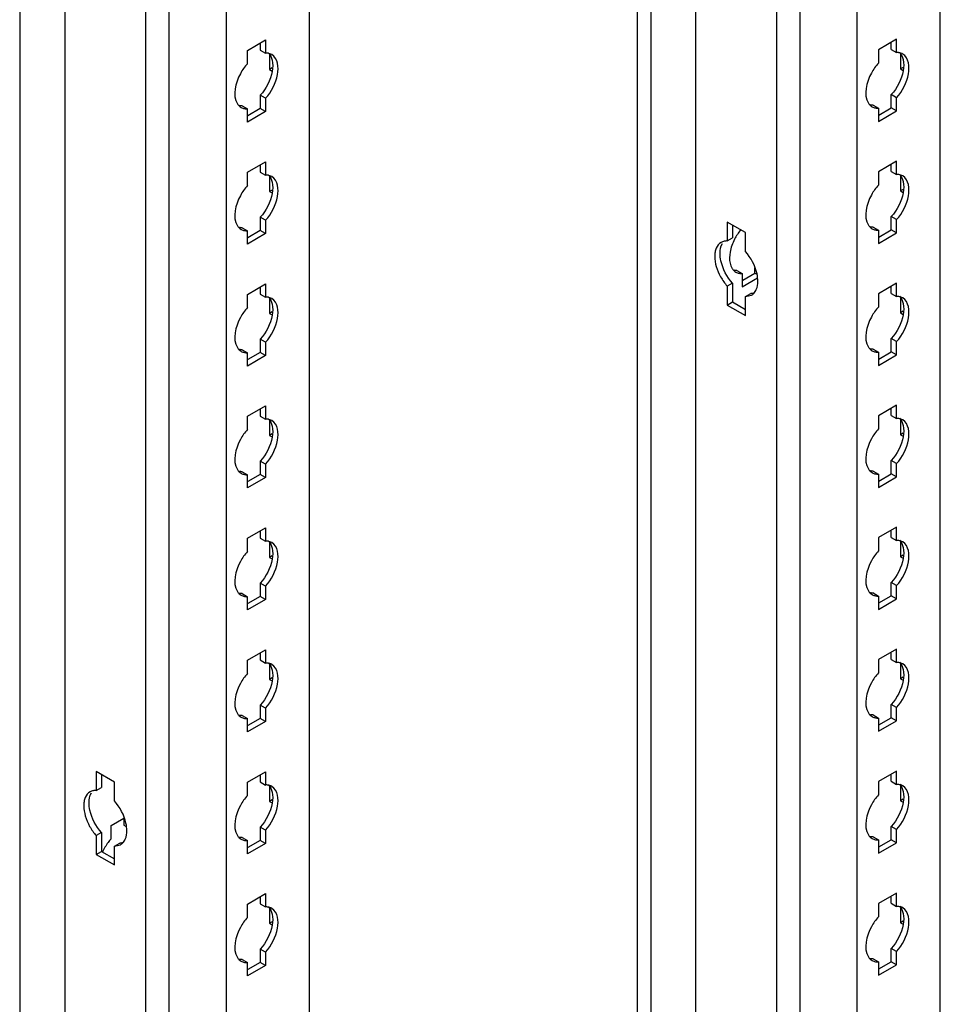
# Model space of a CAD drawing. Header units: millimetres. Extents: x 474 to 1324, y 193 to 2317.
# Tile 16 of 39: x 911 to 1065, y 912 to 1076. Entities that reach past the tile are written whole.
import ezdxf

# ---------------------------------------------------------------- set-up
doc = ezdxf.new("R2010")
doc.units = ezdxf.units.MM
doc.header["$LTSCALE"] = 163.201859
doc.layers.get('0').update_dxf_attribs({"linetype": 'CONTINUOUS'})

msp = doc.modelspace()

# ---------------------------------------------------------------- linework, layer by layer
at = {"color": 7}
for p, q in [((911.35, 1852.47), (911.35, 346.02)), ((918.9, 1848.01), (918.9, 347.89)), ((932.43, 333.47), (932.43, 1840.19)), ((936.27, 1839.81), (936.27, 332.55)), ((945.88, 1834.26), (945.88, 338.1)), ((959.78, 1826.24), (959.78, 347.76)), ((1014.63, 1793.89), (1014.63, 285.81)), ((1065.32, 286.62), (1065.32, 1793.07)), ((1016.88, 1792.59), (1016.88, 284.51)), ((1024.44, 284.51), (1024.44, 1788.91)), ((1051.42, 276.97), (1051.42, 1785.05)), ((1037.97, 272.33), (1037.97, 1780.41)), ((1041.81, 1779.5), (1041.81, 271.42)), ((949.42, 1071.2), (952.46, 1072.95)), ((952.46, 1072.95), (952.46, 1070.73)), ((1058, 1073.06), (1054.96, 1071.3)), ((1058, 1070.83), (1058, 1073.06)), ((949.42, 1068.97), (949.42, 1071.2)), ((951.58, 1072.44), (951.58, 1071.24)), ((951.58, 1071.24), (952.46, 1070.73)), ((1054.96, 1071.3), (1054.96, 1069.08)), ((1057.12, 1071.34), (1057.12, 1072.55)), ((1057.12, 1071.34), (1058, 1070.83)), ((953.14, 1070.49), (953.14, 1067.99)), ((1058.67, 1070.59), (1058.67, 1068.1)), ((953.57, 1068.25), (953.14, 1067.99)), ((953.14, 1067.99), (953.57, 1067.74)), ((1059.11, 1068.35), (1058.67, 1068.1)), ((1058.67, 1068.1), (1059.11, 1067.84)), ((952.46, 1063.18), (951.58, 1063.69)), ((951.58, 1063.69), (951.58, 1061.46)), ((952.46, 1063.18), (952.46, 1060.95)), ((1058, 1063.28), (1057.12, 1063.79)), ((1057.12, 1061.57), (1057.12, 1063.79)), ((1058, 1061.06), (1058, 1063.28)), ((948.54, 1061.93), (949.42, 1061.42)), ((949.42, 1059.2), (949.42, 1061.42)), ((951.58, 1061.46), (949.5, 1060.26)), ((952.46, 1060.95), (951.58, 1061.46)), ((1054.08, 1062.04), (1054.96, 1061.53)), ((1054.96, 1061.53), (1054.96, 1059.3)), ((1055.04, 1060.37), (1057.12, 1061.57)), ((1058, 1061.06), (1057.12, 1061.57)), ((952.46, 1060.95), (949.42, 1059.2)), ((1054.96, 1059.3), (1058, 1061.06)), ((949.42, 1050.79), (952.46, 1052.54)), ((951.58, 1052.03), (951.58, 1050.83)), ((952.46, 1052.54), (952.46, 1050.32)), ((1058, 1052.65), (1054.96, 1050.89)), ((1057.12, 1050.93), (1057.12, 1052.14)), ((1058, 1050.42), (1058, 1052.65)), ((949.42, 1048.56), (949.42, 1050.79)), ((951.58, 1050.83), (952.46, 1050.32)), ((953.14, 1050.08), (953.14, 1047.58)), ((1054.96, 1050.89), (1054.96, 1048.66)), ((1057.12, 1050.93), (1058, 1050.42)), ((1058.67, 1050.18), (1058.67, 1047.69)), ((953.57, 1047.83), (953.14, 1047.58)), ((953.14, 1047.58), (953.57, 1047.33)), ((1059.11, 1047.94), (1058.67, 1047.69)), ((1058.67, 1047.69), (1059.11, 1047.43)), ((952.46, 1042.76), (951.58, 1043.27)), ((951.58, 1043.27), (951.58, 1041.05)), ((1058, 1042.87), (1057.12, 1043.38)), ((1057.12, 1041.15), (1057.12, 1043.38)), ((948.54, 1041.52), (949.42, 1041.01)), ((952.46, 1042.76), (952.46, 1040.54)), ((1032.72, 1040.7), (1029.68, 1042.46)), ((1029.68, 1042.46), (1029.68, 1039.3)), ((1030.56, 1041.95), (1030.56, 1039.81)), ((1054.08, 1041.62), (1054.96, 1041.11)), ((1058, 1040.64), (1058, 1042.87)), ((949.42, 1038.78), (949.42, 1041.01)), ((952.46, 1040.54), (949.42, 1038.78)), ((951.58, 1041.05), (949.5, 1039.85)), ((952.46, 1040.54), (951.58, 1041.05)), ((1029.68, 1039.3), (1030.56, 1039.81)), ((1032.72, 1037.54), (1032.72, 1040.7)), ((1054.96, 1041.11), (1054.96, 1038.89)), ((1054.96, 1038.89), (1058, 1040.64)), ((1055.04, 1039.95), (1057.12, 1041.15)), ((1058, 1040.64), (1057.12, 1041.15)), ((1031.27, 1034.38), (1032.16, 1033.87)), ((1032.16, 1033.87), (1032.16, 1031.64)), ((1032.31, 1032.75), (1034.31, 1033.91)), ((1034.31, 1033.91), (1034.31, 1034.82)), ((1034.31, 1033.91), (1034.63, 1033.72)), ((949.42, 1030.37), (952.46, 1032.13)), ((951.58, 1031.62), (951.58, 1030.41)), ((952.46, 1032.13), (952.46, 1029.9)), ((1030.56, 1032.25), (1029.68, 1031.74)), ((1029.68, 1031.74), (1029.68, 1028.58)), ((1030.56, 1032.25), (1030.56, 1029.09)), ((1032.16, 1031.64), (1034.72, 1033.12)), ((1058, 1032.23), (1054.96, 1030.48)), ((1057.12, 1030.52), (1057.12, 1031.72)), ((1058, 1030.01), (1058, 1032.23)), ((949.42, 1028.15), (949.42, 1030.37)), ((951.58, 1030.41), (952.46, 1029.9)), ((1032.72, 1029.99), (1033.61, 1030.5)), ((1032.72, 1029.99), (1033.75, 1030.22)), ((1032.72, 1026.82), (1032.72, 1029.99)), ((1054.96, 1030.48), (1054.96, 1028.25)), ((1057.12, 1030.52), (1058, 1030.01)), ((953.14, 1029.66), (953.14, 1027.17)), ((1029.68, 1028.58), (1030.56, 1029.09)), ((1029.68, 1028.58), (1032.72, 1026.82)), ((1030.56, 1029.09), (1032.72, 1027.84)), ((1058.67, 1029.77), (1058.67, 1027.27)), ((953.57, 1027.42), (953.14, 1027.17)), ((953.14, 1027.17), (953.57, 1026.92)), ((1059.11, 1027.53), (1058.67, 1027.27)), ((1058.67, 1027.27), (1059.11, 1027.02)), ((952.46, 1022.35), (951.58, 1022.86)), ((951.58, 1022.86), (951.58, 1020.64)), ((952.46, 1022.35), (952.46, 1020.13)), ((1058, 1022.46), (1057.12, 1022.97)), ((1057.12, 1020.74), (1057.12, 1022.97)), ((1058, 1020.23), (1058, 1022.46)), ((948.54, 1021.11), (949.42, 1020.6)), ((949.42, 1018.37), (949.42, 1020.6)), ((952.46, 1020.13), (949.42, 1018.37)), ((951.58, 1020.64), (949.5, 1019.44)), ((952.46, 1020.13), (951.58, 1020.64)), ((1054.08, 1021.21), (1054.96, 1020.7)), ((1054.96, 1020.7), (1054.96, 1018.47)), ((1054.96, 1018.47), (1058, 1020.23)), ((1055.04, 1019.54), (1057.12, 1020.74)), ((1058, 1020.23), (1057.12, 1020.74)), ((1058, 1011.82), (1054.96, 1010.06)), ((1058, 1009.6), (1058, 1011.82)), ((949.42, 1009.96), (952.46, 1011.72)), ((951.58, 1011.21), (951.58, 1010)), ((952.46, 1011.72), (952.46, 1009.49)), ((1057.12, 1010.11), (1057.12, 1011.31)), ((949.42, 1007.74), (949.42, 1009.96)), ((951.58, 1010), (952.46, 1009.49)), ((953.14, 1009.25), (953.14, 1006.76)), ((1054.96, 1010.06), (1054.96, 1007.84)), ((1057.12, 1010.11), (1058, 1009.6)), ((1058.67, 1009.36), (1058.67, 1006.86)), ((953.57, 1007.01), (953.14, 1006.76)), ((1059.11, 1007.11), (1058.67, 1006.86)), ((1058.67, 1006.86), (1059.11, 1006.61)), ((953.14, 1006.76), (953.57, 1006.5)), ((952.46, 1001.94), (951.58, 1002.45)), ((951.58, 1002.45), (951.58, 1000.22)), ((952.46, 1001.94), (952.46, 999.71)), ((1058, 1002.04), (1057.12, 1002.55)), ((1057.12, 1000.33), (1057.12, 1002.55)), ((1058, 999.82), (1058, 1002.04)), ((948.54, 1000.69), (949.42, 1000.18)), ((951.58, 1000.22), (949.5, 999.03)), ((952.46, 999.71), (951.58, 1000.22)), ((1054.08, 1000.8), (1054.96, 1000.29)), ((1054.96, 1000.29), (1054.96, 998.06)), ((1055.04, 999.13), (1057.12, 1000.33)), ((1058, 999.82), (1057.12, 1000.33)), ((949.42, 997.96), (949.42, 1000.18)), ((952.46, 999.71), (949.42, 997.96)), ((1054.96, 998.06), (1058, 999.82)), ((949.42, 989.55), (952.46, 991.3)), ((951.58, 990.79), (951.58, 989.59)), ((952.46, 991.3), (952.46, 989.08)), ((1058, 991.41), (1054.96, 989.65)), ((1057.12, 989.69), (1057.12, 990.9)), ((1058, 989.18), (1058, 991.41)), ((949.42, 987.32), (949.42, 989.55)), ((951.58, 989.59), (952.46, 989.08)), ((953.14, 988.84), (953.14, 986.34)), ((1054.96, 989.65), (1054.96, 987.43)), ((1057.12, 989.69), (1058, 989.18)), ((1058.67, 988.94), (1058.67, 986.45)), ((953.57, 986.6), (953.14, 986.34)), ((953.14, 986.34), (953.57, 986.09)), ((1059.11, 986.7), (1058.67, 986.45)), ((1058.67, 986.45), (1059.11, 986.19)), ((1058, 981.63), (1057.12, 982.14)), ((1057.12, 979.92), (1057.12, 982.14)), ((952.46, 981.53), (951.58, 982.04)), ((951.58, 982.04), (951.58, 979.81)), ((952.46, 981.53), (952.46, 979.3)), ((1058, 979.41), (1058, 981.63)), ((948.54, 980.28), (949.42, 979.77)), ((949.42, 977.55), (949.42, 979.77)), ((952.46, 979.3), (949.42, 977.55)), ((951.58, 979.81), (949.5, 978.61)), ((952.46, 979.3), (951.58, 979.81)), ((1054.08, 980.39), (1054.96, 979.87)), ((1054.96, 979.87), (1054.96, 977.65)), ((1054.96, 977.65), (1058, 979.41)), ((1055.04, 978.72), (1057.12, 979.92)), ((1058, 979.41), (1057.12, 979.92)), ((949.42, 969.14), (952.46, 970.89)), ((952.46, 970.89), (952.46, 968.67)), ((1058, 971), (1054.96, 969.24)), ((1058, 968.77), (1058, 971)), ((949.42, 966.91), (949.42, 969.14)), ((951.58, 970.38), (951.58, 969.18)), ((951.58, 969.18), (952.46, 968.67)), ((1054.96, 969.24), (1054.96, 967.01)), ((1057.12, 969.28), (1057.12, 970.48)), ((1057.12, 969.28), (1058, 968.77)), ((953.14, 968.43), (953.14, 965.93)), ((1058.67, 968.53), (1058.67, 966.03)), ((953.57, 966.18), (953.14, 965.93)), ((953.14, 965.93), (953.57, 965.68)), ((1059.11, 966.29), (1058.67, 966.03)), ((1058.67, 966.03), (1059.11, 965.78)), ((952.46, 961.11), (951.58, 961.62)), ((951.58, 961.62), (951.58, 959.4)), ((952.46, 961.11), (952.46, 958.89)), ((1058, 961.22), (1057.12, 961.73)), ((1057.12, 959.5), (1057.12, 961.73)), ((1058, 958.99), (1058, 961.22)), ((948.54, 959.87), (949.42, 959.36)), ((949.42, 957.13), (949.42, 959.36)), ((951.58, 959.4), (949.5, 958.2)), ((952.46, 958.89), (951.58, 959.4)), ((1054.08, 959.97), (1054.96, 959.46)), ((1054.96, 959.46), (1054.96, 957.24)), ((1055.04, 958.3), (1057.12, 959.5)), ((1058, 958.99), (1057.12, 959.5)), ((952.46, 958.89), (949.42, 957.13)), ((1054.96, 957.24), (1058, 958.99)), ((927.18, 948.75), (924.15, 950.5)), ((924.15, 950.5), (924.15, 947.33)), ((925.03, 949.99), (925.03, 947.85)), ((949.42, 948.72), (952.46, 950.48)), ((951.58, 949.97), (951.58, 948.76)), ((952.46, 950.48), (952.46, 948.25)), ((1058, 950.58), (1054.96, 948.83)), ((1057.12, 948.87), (1057.12, 950.07)), ((1058, 948.36), (1058, 950.58)), ((924.15, 947.33), (925.03, 947.85)), ((927.18, 945.58), (927.18, 948.75)), ((949.42, 946.5), (949.42, 948.72)), ((951.58, 948.76), (952.46, 948.25)), ((953.14, 948.01), (953.14, 945.52)), ((1054.96, 948.83), (1054.96, 946.6)), ((1057.12, 948.87), (1058, 948.36)), ((1058.67, 948.12), (1058.67, 945.62)), ((1059.11, 945.88), (1058.67, 945.62)), ((953.57, 945.77), (953.14, 945.52)), ((953.14, 945.52), (953.57, 945.27)), ((1058.67, 945.62), (1059.11, 945.37)), ((926.62, 941.48), (928.78, 942.72)), ((928.78, 942.86), (928.78, 941.52)), ((926.62, 939.25), (926.62, 941.48)), ((928.78, 941.52), (929.17, 941.29)), ((952.46, 940.7), (951.58, 941.21)), ((951.58, 941.21), (951.58, 938.99)), ((1058, 940.81), (1057.12, 941.32)), ((1057.12, 939.09), (1057.12, 941.32)), ((925.03, 940.29), (924.15, 939.78)), ((924.15, 939.78), (924.15, 936.62)), ((925.03, 940.29), (925.03, 937.13)), ((948.54, 939.46), (949.42, 938.95)), ((952.46, 940.7), (952.46, 938.48)), ((1054.08, 939.56), (1054.96, 939.05)), ((1058, 938.58), (1058, 940.81)), ((927.18, 938.03), (928.07, 938.54)), ((927.18, 938.03), (928.21, 938.26)), ((927.18, 934.87), (927.18, 938.03)), ((949.42, 936.72), (949.42, 938.95)), ((952.46, 938.48), (949.42, 936.72)), ((951.58, 938.99), (949.5, 937.79)), ((952.46, 938.48), (951.58, 938.99)), ((1054.96, 939.05), (1054.96, 936.82)), ((1054.96, 936.82), (1058, 938.58)), ((1055.04, 937.89), (1057.12, 939.09)), ((1058, 938.58), (1057.12, 939.09)), ((924.15, 936.62), (925.03, 937.13)), ((924.15, 936.62), (927.18, 934.87)), ((925.03, 937.13), (927.18, 935.89)), ((949.42, 928.31), (952.46, 930.07)), ((951.58, 929.56), (951.58, 928.35)), ((952.46, 930.07), (952.46, 927.84)), ((1058, 930.17), (1054.96, 928.41)), ((1057.12, 928.46), (1057.12, 929.66)), ((1058, 927.94), (1058, 930.17)), ((949.42, 926.09), (949.42, 928.31)), ((951.58, 928.35), (952.46, 927.84)), ((1054.96, 928.41), (1054.96, 926.19)), ((1057.12, 928.46), (1058, 927.94)), ((953.14, 927.6), (953.14, 925.11)), ((1058.67, 927.71), (1058.67, 925.21)), ((953.57, 925.36), (953.14, 925.11)), ((953.14, 925.11), (953.57, 924.85)), ((1059.11, 925.46), (1058.67, 925.21)), ((1058.67, 925.21), (1059.11, 924.96)), ((952.46, 920.29), (951.58, 920.8)), ((951.58, 920.8), (951.58, 918.57)), ((952.46, 920.29), (952.46, 918.06)), ((1058, 920.39), (1057.12, 920.9)), ((1057.12, 918.68), (1057.12, 920.9)), ((1058, 918.17), (1058, 920.39)), ((948.54, 919.04), (949.42, 918.53)), ((949.42, 916.31), (949.42, 918.53)), ((952.46, 918.06), (949.42, 916.31)), ((951.58, 918.57), (949.5, 917.37)), ((952.46, 918.06), (951.58, 918.57)), ((1054.08, 919.15), (1054.96, 918.64)), ((1054.96, 918.64), (1054.96, 916.41)), ((1054.96, 916.41), (1058, 918.17)), ((1055.04, 917.48), (1057.12, 918.68)), ((1058, 918.17), (1057.12, 918.68))]:
    msp.add_line(p, q, dxfattribs=at)
for centre, radius, start, end in [((949.25, 1063.14), 1.71, 226.6668, 240.1461), ((1054.78, 1063.25), 1.71, 226.6668, 240.1461), ((949.25, 1042.73), 1.71, 226.6668, 240.1461), ((1054.78, 1042.84), 1.71, 226.6668, 240.1461), ((1038.38, 1035.76), 8.39, 152.8011, 160.6904), ((1031.98, 1035.59), 1.71, 226.6668, 240.1461), ((949.25, 1022.32), 1.71, 226.6668, 240.1461), ((1054.78, 1022.42), 1.71, 226.6668, 240.1461), ((949.25, 1001.91), 1.71, 226.6668, 240.1461), ((1054.78, 1002.01), 1.71, 226.6668, 240.1461), ((949.25, 981.49), 1.71, 226.6668, 240.1461), ((1054.78, 981.6), 1.71, 226.6668, 240.1461), ((949.25, 961.08), 1.71, 226.6668, 240.1461), ((1054.78, 961.19), 1.71, 226.6668, 240.1461), ((949.25, 940.67), 1.71, 226.6668, 240.1461), ((1054.78, 940.77), 1.71, 226.6668, 240.1461), ((933.2, 933.43), 8.78, 143.6672, 156.1435), ((932.68, 933.83), 8.13, 138.1553, 143.7514), ((949.25, 920.26), 1.71, 226.6668, 240.1461), ((1054.78, 920.36), 1.71, 226.6668, 240.1461)]:
    msp.add_arc(centre, radius, start, end, dxfattribs=at)
for points, knots in [([(952.88, 1070.71), (952.81, 1070.72), (952.67, 1070.73), (952.53, 1070.73), (952.46, 1070.73)], [0, 0, 0, 0, 0.493256, 1, 1, 1, 1]), ([(1058.41, 1070.81), (1058.35, 1070.82), (1058.21, 1070.83), (1058.07, 1070.84), (1058, 1070.83)], [0, 0, 0, 0, 0.493256, 1, 1, 1, 1]), ([(949.42, 1068.97), (948.97, 1068.47), (947.65, 1066.58), (946.87, 1063.69), (947.77, 1062.27)], [0, 0, 0, 0, 0.288497, 1, 1, 1, 1]), ([(1054.96, 1069.08), (1054.5, 1068.57), (1053.19, 1066.69), (1052.4, 1063.8), (1053.3, 1062.38)], [0, 0, 0, 0, 0.288497, 1, 1, 1, 1]), ([(947.77, 1062.27), (947.81, 1062.2), (947.9, 1062.07), (948.01, 1061.95), (948.07, 1061.9)], [0, 0, 0, 0, 0.507362, 1, 1, 1, 1]), ([(948.54, 1061.93), (948.47, 1061.93), (948.33, 1061.93), (948.2, 1061.94), (948.13, 1061.95)], [0, 0, 0, 0, 0.506746, 1, 1, 1, 1]), ([(948.93, 1061.46), (949.01, 1061.44), (949.18, 1061.42), (949.34, 1061.42), (949.42, 1061.42)], [0, 0, 0, 0, 0.492174, 1, 1, 1, 1]), ([(1053.3, 1062.38), (1053.35, 1062.31), (1053.44, 1062.18), (1053.55, 1062.06), (1053.61, 1062)], [0, 0, 0, 0, 0.507362, 1, 1, 1, 1]), ([(1054.08, 1062.04), (1054.01, 1062.03), (1053.87, 1062.03), (1053.73, 1062.05), (1053.66, 1062.06)], [0, 0, 0, 0, 0.506746, 1, 1, 1, 1]), ([(1054.47, 1061.56), (1054.55, 1061.55), (1054.71, 1061.52), (1054.88, 1061.52), (1054.96, 1061.53)], [0, 0, 0, 0, 0.492174, 1, 1, 1, 1]), ([(952.88, 1050.29), (952.81, 1050.3), (952.67, 1050.32), (952.53, 1050.32), (952.46, 1050.32)], [0, 0, 0, 0, 0.493256, 1, 1, 1, 1]), ([(1058.41, 1050.4), (1058.35, 1050.41), (1058.21, 1050.42), (1058.07, 1050.42), (1058, 1050.42)], [0, 0, 0, 0, 0.493256, 1, 1, 1, 1]), ([(949.42, 1048.56), (948.97, 1048.05), (947.65, 1046.17), (946.87, 1043.28), (947.77, 1041.86)], [0, 0, 0, 0, 0.288497, 1, 1, 1, 1]), ([(1054.96, 1048.66), (1054.5, 1048.16), (1053.19, 1046.27), (1052.4, 1043.39), (1053.3, 1041.96)], [0, 0, 0, 0, 0.288497, 1, 1, 1, 1]), ([(947.77, 1041.86), (947.81, 1041.79), (947.9, 1041.66), (948.01, 1041.54), (948.07, 1041.49)], [0, 0, 0, 0, 0.507362, 1, 1, 1, 1]), ([(948.54, 1041.52), (948.47, 1041.52), (948.33, 1041.52), (948.2, 1041.53), (948.13, 1041.54)], [0, 0, 0, 0, 0.506746, 1, 1, 1, 1]), ([(1053.3, 1041.96), (1053.35, 1041.9), (1053.44, 1041.76), (1053.55, 1041.64), (1053.61, 1041.59)], [0, 0, 0, 0, 0.507362, 1, 1, 1, 1]), ([(1054.08, 1041.62), (1054.01, 1041.62), (1053.87, 1041.62), (1053.73, 1041.64), (1053.66, 1041.65)], [0, 0, 0, 0, 0.506746, 1, 1, 1, 1]), ([(948.93, 1041.05), (949.01, 1041.03), (949.18, 1041.01), (949.34, 1041.01), (949.42, 1041.01)], [0, 0, 0, 0, 0.492174, 1, 1, 1, 1]), ([(1054.47, 1041.15), (1054.55, 1041.13), (1054.71, 1041.11), (1054.88, 1041.11), (1054.96, 1041.11)], [0, 0, 0, 0, 0.492174, 1, 1, 1, 1]), ([(1029.68, 1039.3), (1029.6, 1039.3), (1029.43, 1039.3), (1029.26, 1039.27), (1029.18, 1039.26)], [0, 0, 0, 0, 0.508153, 1, 1, 1, 1]), ([(1030.56, 1032.25), (1029.63, 1033.3), (1028.71, 1035), (1028.48, 1036.81), (1028.48, 1037.23)], [0, 0, 0, 0, 0.76984, 1, 1, 1, 1]), ([(1034.81, 1032.56), (1034.81, 1032.98), (1034.57, 1034.79), (1033.66, 1036.5), (1032.72, 1037.54)], [0, 0, 0, 0, 0.230159, 1, 1, 1, 1]), ([(1030.5, 1034.72), (1030.54, 1034.65), (1030.64, 1034.52), (1030.75, 1034.4), (1030.8, 1034.34)], [0, 0, 0, 0, 0.507362, 1, 1, 1, 1]), ([(1031.27, 1034.38), (1031.2, 1034.37), (1031.06, 1034.37), (1030.93, 1034.39), (1030.86, 1034.4)], [0, 0, 0, 0, 0.506746, 1, 1, 1, 1]), ([(1031.67, 1033.9), (1031.74, 1033.89), (1031.91, 1033.86), (1032.07, 1033.86), (1032.16, 1033.87)], [0, 0, 0, 0, 0.492174, 1, 1, 1, 1]), ([(952.88, 1029.88), (952.81, 1029.89), (952.67, 1029.91), (952.53, 1029.91), (952.46, 1029.9)], [0, 0, 0, 0, 0.493256, 1, 1, 1, 1]), ([(1034.11, 1030.54), (1034.03, 1030.52), (1033.86, 1030.5), (1033.69, 1030.49), (1033.61, 1030.5)], [0, 0, 0, 0, 0.491847, 1, 1, 1, 1]), ([(1033.75, 1030.22), (1033.82, 1030.27), (1033.96, 1030.36), (1034.08, 1030.47), (1034.13, 1030.52)], [0, 0, 0, 0, 0.496942, 1, 1, 1, 1]), ([(1058.41, 1029.98), (1058.35, 1030), (1058.21, 1030.01), (1058.07, 1030.01), (1058, 1030.01)], [0, 0, 0, 0, 0.493256, 1, 1, 1, 1]), ([(1054.96, 1028.25), (1054.5, 1027.74), (1053.19, 1025.86), (1052.4, 1022.97), (1053.3, 1021.55)], [0, 0, 0, 0, 0.288497, 1, 1, 1, 1]), ([(949.42, 1028.15), (948.97, 1027.64), (947.65, 1025.76), (946.87, 1022.87), (947.77, 1021.45)], [0, 0, 0, 0, 0.288497, 1, 1, 1, 1]), ([(947.77, 1021.45), (947.81, 1021.38), (947.9, 1021.25), (948.01, 1021.13), (948.07, 1021.07)], [0, 0, 0, 0, 0.507362, 1, 1, 1, 1]), ([(948.54, 1021.11), (948.47, 1021.1), (948.33, 1021.1), (948.2, 1021.12), (948.13, 1021.13)], [0, 0, 0, 0, 0.506746, 1, 1, 1, 1]), ([(948.93, 1020.63), (949.01, 1020.62), (949.18, 1020.6), (949.34, 1020.59), (949.42, 1020.6)], [0, 0, 0, 0, 0.492174, 1, 1, 1, 1]), ([(1053.3, 1021.55), (1053.35, 1021.48), (1053.44, 1021.35), (1053.55, 1021.23), (1053.61, 1021.18)], [0, 0, 0, 0, 0.507362, 1, 1, 1, 1]), ([(1054.08, 1021.21), (1054.01, 1021.21), (1053.87, 1021.21), (1053.73, 1021.22), (1053.66, 1021.23)], [0, 0, 0, 0, 0.506746, 1, 1, 1, 1]), ([(1054.47, 1020.74), (1054.55, 1020.72), (1054.71, 1020.7), (1054.88, 1020.7), (1054.96, 1020.7)], [0, 0, 0, 0, 0.492174, 1, 1, 1, 1]), ([(952.88, 1009.47), (952.81, 1009.48), (952.67, 1009.49), (952.53, 1009.49), (952.46, 1009.49)], [0, 0, 0, 0, 0.493256, 1, 1, 1, 1]), ([(1058.41, 1009.57), (1058.35, 1009.58), (1058.21, 1009.6), (1058.07, 1009.6), (1058, 1009.6)], [0, 0, 0, 0, 0.493256, 1, 1, 1, 1]), ([(949.42, 1007.74), (948.97, 1007.23), (947.65, 1005.34), (946.87, 1002.46), (947.77, 1001.04)], [0, 0, 0, 0, 0.288497, 1, 1, 1, 1]), ([(1054.96, 1007.84), (1054.5, 1007.33), (1053.19, 1005.45), (1052.4, 1002.56), (1053.3, 1001.14)], [0, 0, 0, 0, 0.288497, 1, 1, 1, 1]), ([(947.77, 1001.04), (947.81, 1000.97), (947.9, 1000.83), (948.01, 1000.72), (948.07, 1000.66)], [0, 0, 0, 0, 0.507362, 1, 1, 1, 1]), ([(948.54, 1000.69), (948.47, 1000.69), (948.33, 1000.69), (948.2, 1000.71), (948.13, 1000.72)], [0, 0, 0, 0, 0.506746, 1, 1, 1, 1]), ([(1053.3, 1001.14), (1053.35, 1001.07), (1053.44, 1000.94), (1053.55, 1000.82), (1053.61, 1000.76)], [0, 0, 0, 0, 0.507362, 1, 1, 1, 1]), ([(1054.08, 1000.8), (1054.01, 1000.79), (1053.87, 1000.8), (1053.73, 1000.81), (1053.66, 1000.82)], [0, 0, 0, 0, 0.506746, 1, 1, 1, 1]), ([(1054.47, 1000.32), (1054.55, 1000.31), (1054.71, 1000.29), (1054.88, 1000.28), (1054.96, 1000.29)], [0, 0, 0, 0, 0.492174, 1, 1, 1, 1]), ([(948.93, 1000.22), (949.01, 1000.2), (949.18, 1000.18), (949.34, 1000.18), (949.42, 1000.18)], [0, 0, 0, 0, 0.492174, 1, 1, 1, 1]), ([(952.88, 989.06), (952.81, 989.07), (952.67, 989.08), (952.53, 989.08), (952.46, 989.08)], [0, 0, 0, 0, 0.493256, 1, 1, 1, 1]), ([(1058.41, 989.16), (1058.35, 989.17), (1058.21, 989.18), (1058.07, 989.19), (1058, 989.18)], [0, 0, 0, 0, 0.493256, 1, 1, 1, 1]), ([(949.42, 987.32), (948.97, 986.82), (947.65, 984.93), (946.87, 982.04), (947.77, 980.62)], [0, 0, 0, 0, 0.288497, 1, 1, 1, 1]), ([(1054.96, 987.43), (1054.5, 986.92), (1053.19, 985.03), (1052.4, 982.15), (1053.3, 980.73)], [0, 0, 0, 0, 0.288497, 1, 1, 1, 1]), ([(947.77, 980.62), (947.81, 980.55), (947.9, 980.42), (948.01, 980.3), (948.07, 980.25)], [0, 0, 0, 0, 0.507362, 1, 1, 1, 1]), ([(1053.3, 980.73), (1053.35, 980.66), (1053.44, 980.53), (1053.55, 980.41), (1053.61, 980.35)], [0, 0, 0, 0, 0.507362, 1, 1, 1, 1]), ([(948.54, 980.28), (948.47, 980.28), (948.33, 980.28), (948.2, 980.29), (948.13, 980.3)], [0, 0, 0, 0, 0.506746, 1, 1, 1, 1]), ([(948.93, 979.81), (949.01, 979.79), (949.18, 979.77), (949.34, 979.77), (949.42, 979.77)], [0, 0, 0, 0, 0.492174, 1, 1, 1, 1]), ([(1054.08, 980.39), (1054.01, 980.38), (1053.87, 980.38), (1053.73, 980.4), (1053.66, 980.41)], [0, 0, 0, 0, 0.506746, 1, 1, 1, 1]), ([(1054.47, 979.91), (1054.55, 979.9), (1054.71, 979.87), (1054.88, 979.87), (1054.96, 979.87)], [0, 0, 0, 0, 0.492174, 1, 1, 1, 1]), ([(952.88, 968.64), (952.81, 968.65), (952.67, 968.67), (952.53, 968.67), (952.46, 968.67)], [0, 0, 0, 0, 0.493256, 1, 1, 1, 1]), ([(1058.41, 968.75), (1058.35, 968.76), (1058.21, 968.77), (1058.07, 968.77), (1058, 968.77)], [0, 0, 0, 0, 0.493256, 1, 1, 1, 1]), ([(949.42, 966.91), (948.97, 966.4), (947.65, 964.52), (946.87, 961.63), (947.77, 960.21)], [0, 0, 0, 0, 0.288497, 1, 1, 1, 1]), ([(1054.96, 967.01), (1054.5, 966.51), (1053.19, 964.62), (1052.4, 961.74), (1053.3, 960.31)], [0, 0, 0, 0, 0.288497, 1, 1, 1, 1]), ([(947.77, 960.21), (947.81, 960.14), (947.9, 960.01), (948.01, 959.89), (948.07, 959.84)], [0, 0, 0, 0, 0.507362, 1, 1, 1, 1]), ([(948.54, 959.87), (948.47, 959.87), (948.33, 959.87), (948.2, 959.88), (948.13, 959.89)], [0, 0, 0, 0, 0.506746, 1, 1, 1, 1]), ([(948.93, 959.4), (949.01, 959.38), (949.18, 959.36), (949.34, 959.36), (949.42, 959.36)], [0, 0, 0, 0, 0.492174, 1, 1, 1, 1]), ([(1053.3, 960.31), (1053.35, 960.25), (1053.44, 960.11), (1053.55, 959.99), (1053.61, 959.94)], [0, 0, 0, 0, 0.507362, 1, 1, 1, 1]), ([(1054.08, 959.97), (1054.01, 959.97), (1053.87, 959.97), (1053.73, 959.99), (1053.66, 960)], [0, 0, 0, 0, 0.506746, 1, 1, 1, 1]), ([(1054.47, 959.5), (1054.55, 959.48), (1054.71, 959.46), (1054.88, 959.46), (1054.96, 959.46)], [0, 0, 0, 0, 0.492174, 1, 1, 1, 1]), ([(952.88, 948.23), (952.81, 948.24), (952.67, 948.26), (952.53, 948.26), (952.46, 948.25)], [0, 0, 0, 0, 0.493256, 1, 1, 1, 1]), ([(1058.41, 948.33), (1058.35, 948.34), (1058.21, 948.36), (1058.07, 948.36), (1058, 948.36)], [0, 0, 0, 0, 0.493256, 1, 1, 1, 1]), ([(924.15, 947.33), (924.06, 947.34), (923.89, 947.34), (923.72, 947.31), (923.64, 947.3)], [0, 0, 0, 0, 0.508233, 1, 1, 1, 1]), ([(949.42, 946.5), (948.97, 945.99), (947.65, 944.11), (946.87, 941.22), (947.77, 939.8)], [0, 0, 0, 0, 0.288497, 1, 1, 1, 1]), ([(1054.96, 946.6), (1054.5, 946.09), (1053.19, 944.21), (1052.4, 941.32), (1053.3, 939.9)], [0, 0, 0, 0, 0.288497, 1, 1, 1, 1]), ([(925.03, 940.29), (924.09, 941.33), (923.18, 943.04), (922.94, 944.85), (922.94, 945.27)], [0, 0, 0, 0, 0.769827, 1, 1, 1, 1]), ([(929.27, 940.6), (929.27, 941.02), (929.03, 942.84), (928.12, 944.54), (927.18, 945.58)], [0, 0, 0, 0, 0.230172, 1, 1, 1, 1]), ([(947.77, 939.8), (947.81, 939.73), (947.9, 939.6), (948.01, 939.48), (948.07, 939.42)], [0, 0, 0, 0, 0.507362, 1, 1, 1, 1]), ([(948.54, 939.46), (948.47, 939.45), (948.33, 939.45), (948.2, 939.47), (948.13, 939.48)], [0, 0, 0, 0, 0.506746, 1, 1, 1, 1]), ([(1053.3, 939.9), (1053.35, 939.83), (1053.44, 939.7), (1053.55, 939.58), (1053.61, 939.53)], [0, 0, 0, 0, 0.507362, 1, 1, 1, 1]), ([(1054.08, 939.56), (1054.01, 939.56), (1053.87, 939.56), (1053.73, 939.57), (1053.66, 939.58)], [0, 0, 0, 0, 0.506746, 1, 1, 1, 1]), ([(928.57, 938.58), (928.49, 938.56), (928.32, 938.54), (928.15, 938.53), (928.07, 938.54)], [0, 0, 0, 0, 0.491766, 1, 1, 1, 1]), ([(928.21, 938.26), (928.28, 938.31), (928.42, 938.4), (928.54, 938.51), (928.6, 938.57)], [0, 0, 0, 0, 0.496927, 1, 1, 1, 1]), ([(948.93, 938.98), (949.01, 938.97), (949.18, 938.95), (949.34, 938.94), (949.42, 938.95)], [0, 0, 0, 0, 0.492174, 1, 1, 1, 1]), ([(1054.47, 939.09), (1054.55, 939.07), (1054.71, 939.05), (1054.88, 939.05), (1054.96, 939.05)], [0, 0, 0, 0, 0.492174, 1, 1, 1, 1]), ([(952.88, 927.82), (952.81, 927.83), (952.67, 927.84), (952.53, 927.84), (952.46, 927.84)], [0, 0, 0, 0, 0.493256, 1, 1, 1, 1]), ([(1058.41, 927.92), (1058.35, 927.93), (1058.21, 927.95), (1058.07, 927.95), (1058, 927.94)], [0, 0, 0, 0, 0.493256, 1, 1, 1, 1]), ([(949.42, 926.09), (948.97, 925.58), (947.65, 923.69), (946.87, 920.81), (947.77, 919.39)], [0, 0, 0, 0, 0.288497, 1, 1, 1, 1]), ([(1054.96, 926.19), (1054.5, 925.68), (1053.19, 923.8), (1052.4, 920.91), (1053.3, 919.49)], [0, 0, 0, 0, 0.288497, 1, 1, 1, 1]), ([(1053.3, 919.49), (1053.35, 919.42), (1053.44, 919.29), (1053.55, 919.17), (1053.61, 919.11)], [0, 0, 0, 0, 0.507362, 1, 1, 1, 1]), ([(947.77, 919.39), (947.81, 919.32), (947.9, 919.18), (948.01, 919.07), (948.07, 919.01)], [0, 0, 0, 0, 0.507362, 1, 1, 1, 1]), ([(948.54, 919.04), (948.47, 919.04), (948.33, 919.04), (948.2, 919.06), (948.13, 919.07)], [0, 0, 0, 0, 0.506746, 1, 1, 1, 1]), ([(948.93, 918.57), (949.01, 918.55), (949.18, 918.53), (949.34, 918.53), (949.42, 918.53)], [0, 0, 0, 0, 0.492174, 1, 1, 1, 1]), ([(1054.08, 919.15), (1054.01, 919.14), (1053.87, 919.15), (1053.73, 919.16), (1053.66, 919.17)], [0, 0, 0, 0, 0.506746, 1, 1, 1, 1]), ([(1054.47, 918.67), (1054.55, 918.66), (1054.71, 918.64), (1054.88, 918.63), (1054.96, 918.64)], [0, 0, 0, 0, 0.492174, 1, 1, 1, 1])]:
    msp.add_open_spline(points, degree=3, knots=knots, dxfattribs=at)
for points in [[(953.49, 1070.49), (953.3, 1070.6), (953.09, 1070.67), (952.88, 1070.71)], [(952.93, 1070.76), (953.27, 1070.45), (953.47, 1069.99), (953.57, 1069.55)], [(954.46, 1069.04), (954.33, 1069.6), (954, 1070.2), (953.49, 1070.49)], [(953.57, 1069.55), (953.71, 1068.94), (953.68, 1068.29), (953.57, 1067.68)], [(1059.03, 1070.59), (1058.84, 1070.7), (1058.63, 1070.78), (1058.41, 1070.81)], [(1058.47, 1070.87), (1058.8, 1070.55), (1059.01, 1070.1), (1059.11, 1069.65)], [(1059.99, 1069.14), (1059.87, 1069.71), (1059.53, 1070.31), (1059.03, 1070.59)], [(1059.11, 1069.65), (1059.25, 1069.04), (1059.22, 1068.4), (1059.11, 1067.79)], [(954.46, 1067.17), (954.57, 1067.78), (954.59, 1068.43), (954.46, 1069.04)], [(1059.11, 1067.79), (1058.85, 1066.32), (1058.11, 1064.9), (1057.12, 1063.79)], [(1059.99, 1067.28), (1060.1, 1067.89), (1060.13, 1068.53), (1059.99, 1069.14)], [(953.57, 1067.68), (953.31, 1066.22), (952.57, 1064.8), (951.58, 1063.69)], [(952.46, 1063.18), (953.46, 1064.28), (954.2, 1065.71), (954.46, 1067.17)], [(1058, 1063.28), (1058.99, 1064.39), (1059.73, 1065.81), (1059.99, 1067.28)], [(948.39, 1061.66), (948.56, 1061.56), (948.75, 1061.5), (948.93, 1061.46)], [(1053.93, 1061.76), (1054.1, 1061.67), (1054.28, 1061.6), (1054.47, 1061.56)], [(953.49, 1050.08), (953.3, 1050.19), (953.09, 1050.26), (952.88, 1050.29)], [(952.93, 1050.35), (953.27, 1050.04), (953.47, 1049.58), (953.57, 1049.13)], [(954.46, 1048.62), (954.33, 1049.19), (954, 1049.79), (953.49, 1050.08)], [(1059.03, 1050.18), (1058.84, 1050.29), (1058.63, 1050.36), (1058.41, 1050.4)], [(1058.47, 1050.45), (1058.8, 1050.14), (1059.01, 1049.68), (1059.11, 1049.24)], [(1059.99, 1048.73), (1059.87, 1049.3), (1059.53, 1049.89), (1059.03, 1050.18)], [(953.57, 1049.13), (953.71, 1048.53), (953.68, 1047.88), (953.57, 1047.27)], [(954.46, 1046.76), (954.57, 1047.37), (954.59, 1048.02), (954.46, 1048.62)], [(1059.11, 1049.24), (1059.25, 1048.63), (1059.22, 1047.99), (1059.11, 1047.37)], [(1059.99, 1046.86), (1060.1, 1047.48), (1060.13, 1048.12), (1059.99, 1048.73)], [(953.57, 1047.27), (953.31, 1045.8), (952.57, 1044.38), (951.58, 1043.27)], [(952.46, 1042.76), (953.46, 1043.87), (954.2, 1045.29), (954.46, 1046.76)], [(1059.11, 1047.37), (1058.85, 1045.91), (1058.11, 1044.49), (1057.12, 1043.38)], [(1058, 1042.87), (1058.99, 1043.98), (1059.73, 1045.4), (1059.99, 1046.86)], [(948.39, 1041.25), (948.56, 1041.15), (948.75, 1041.08), (948.93, 1041.05)], [(1031.93, 1041.15), (1031.54, 1040.68), (1031.2, 1040.15), (1030.91, 1039.6)], [(1053.93, 1041.35), (1054.1, 1041.26), (1054.28, 1041.19), (1054.47, 1041.15)], [(1028.65, 1039.06), (1028.29, 1038.85), (1028.01, 1038.5), (1027.85, 1038.12)], [(1028.48, 1037.23), (1028.48, 1037.8), (1028.58, 1038.4), (1028.87, 1038.89)], [(1029.18, 1039.26), (1029, 1039.22), (1028.81, 1039.15), (1028.65, 1039.06)], [(1030.46, 1038.54), (1030.33, 1038.18), (1030.23, 1037.8), (1030.16, 1037.42)], [(1027.65, 1037.42), (1027.61, 1037.19), (1027.59, 1036.96), (1027.59, 1036.72)], [(1027.59, 1036.72), (1027.59, 1036.15), (1027.69, 1035.58), (1027.85, 1035.03)], [(1027.85, 1038.12), (1027.76, 1037.9), (1027.69, 1037.66), (1027.65, 1037.42)], [(1030.16, 1037.42), (1030.05, 1036.81), (1030.03, 1036.16), (1030.16, 1035.56)], [(1027.85, 1035.03), (1028.02, 1034.43), (1028.27, 1033.85), (1028.58, 1033.3)], [(1030.16, 1035.56), (1030.23, 1035.26), (1030.34, 1034.97), (1030.5, 1034.72)], [(1028.58, 1033.3), (1028.89, 1032.74), (1029.26, 1032.22), (1029.68, 1031.74)], [(1031.13, 1034.1), (1031.29, 1034.01), (1031.48, 1033.94), (1031.67, 1033.9)], [(1034.55, 1031.17), (1034.74, 1031.6), (1034.81, 1032.09), (1034.81, 1032.56)], [(952.93, 1029.94), (953.27, 1029.62), (953.47, 1029.17), (953.57, 1028.72)], [(1034.13, 1030.52), (1034.31, 1030.71), (1034.45, 1030.93), (1034.55, 1031.17)], [(1059.03, 1029.77), (1058.84, 1029.88), (1058.63, 1029.95), (1058.41, 1029.98)], [(1058.47, 1030.04), (1058.8, 1029.73), (1059.01, 1029.27), (1059.11, 1028.82)], [(953.49, 1029.67), (953.3, 1029.77), (953.09, 1029.85), (952.88, 1029.88)], [(954.46, 1028.21), (954.33, 1028.78), (954, 1029.38), (953.49, 1029.67)], [(953.57, 1028.72), (953.71, 1028.11), (953.68, 1027.47), (953.57, 1026.86)], [(1059.99, 1028.31), (1059.87, 1028.88), (1059.53, 1029.48), (1059.03, 1029.77)], [(1059.11, 1028.82), (1059.25, 1028.22), (1059.22, 1027.57), (1059.11, 1026.96)], [(1059.99, 1026.45), (1060.1, 1027.06), (1060.13, 1027.71), (1059.99, 1028.31)], [(953.57, 1026.86), (953.31, 1025.39), (952.57, 1023.97), (951.58, 1022.86)], [(954.46, 1026.35), (954.57, 1026.96), (954.59, 1027.61), (954.46, 1028.21)], [(1059.11, 1026.96), (1058.85, 1025.5), (1058.11, 1024.07), (1057.12, 1022.97)], [(952.46, 1022.35), (953.46, 1023.46), (954.2, 1024.88), (954.46, 1026.35)], [(1058, 1022.46), (1058.99, 1023.56), (1059.73, 1024.99), (1059.99, 1026.45)], [(948.39, 1020.83), (948.56, 1020.74), (948.75, 1020.67), (948.93, 1020.63)], [(1053.93, 1020.94), (1054.1, 1020.84), (1054.28, 1020.77), (1054.47, 1020.74)], [(953.49, 1009.25), (953.3, 1009.36), (953.09, 1009.43), (952.88, 1009.47)], [(952.93, 1009.52), (953.27, 1009.21), (953.47, 1008.76), (953.57, 1008.31)], [(954.46, 1007.8), (954.33, 1008.37), (954, 1008.96), (953.49, 1009.25)], [(1059.03, 1009.36), (1058.84, 1009.47), (1058.63, 1009.54), (1058.41, 1009.57)], [(1058.47, 1009.63), (1058.8, 1009.31), (1059.01, 1008.86), (1059.11, 1008.41)], [(1059.99, 1007.9), (1059.87, 1008.47), (1059.53, 1009.07), (1059.03, 1009.36)], [(953.57, 1008.31), (953.71, 1007.7), (953.68, 1007.06), (953.57, 1006.45)], [(954.46, 1005.94), (954.57, 1006.55), (954.59, 1007.19), (954.46, 1007.8)], [(1059.11, 1008.41), (1059.25, 1007.81), (1059.22, 1007.16), (1059.11, 1006.55)], [(1059.99, 1006.04), (1060.1, 1006.65), (1060.13, 1007.3), (1059.99, 1007.9)], [(953.57, 1006.45), (953.31, 1004.98), (952.57, 1003.56), (951.58, 1002.45)], [(952.46, 1001.94), (953.46, 1003.05), (954.2, 1004.47), (954.46, 1005.94)], [(1059.11, 1006.55), (1058.85, 1005.08), (1058.11, 1003.66), (1057.12, 1002.55)], [(1058, 1002.04), (1058.99, 1003.15), (1059.73, 1004.57), (1059.99, 1006.04)], [(948.39, 1000.42), (948.56, 1000.33), (948.75, 1000.26), (948.93, 1000.22)], [(1053.93, 1000.53), (1054.1, 1000.43), (1054.28, 1000.36), (1054.47, 1000.32)], [(953.49, 988.84), (953.3, 988.95), (953.09, 989.02), (952.88, 989.06)], [(952.93, 989.11), (953.27, 988.8), (953.47, 988.34), (953.57, 987.9)], [(954.46, 987.39), (954.33, 987.95), (954, 988.55), (953.49, 988.84)], [(1059.03, 988.94), (1058.84, 989.05), (1058.63, 989.13), (1058.41, 989.16)], [(1058.47, 989.22), (1058.8, 988.9), (1059.01, 988.45), (1059.11, 988)], [(1059.99, 987.49), (1059.87, 988.06), (1059.53, 988.66), (1059.03, 988.94)], [(953.57, 987.9), (953.71, 987.29), (953.68, 986.64), (953.57, 986.03)], [(954.46, 985.52), (954.57, 986.13), (954.59, 986.78), (954.46, 987.39)], [(1059.11, 988), (1059.25, 987.39), (1059.22, 986.75), (1059.11, 986.14)], [(1059.99, 985.63), (1060.1, 986.24), (1060.13, 986.88), (1059.99, 987.49)], [(953.57, 986.03), (953.31, 984.57), (952.57, 983.14), (951.58, 982.04)], [(952.46, 981.53), (953.46, 982.63), (954.2, 984.06), (954.46, 985.52)], [(1059.11, 986.14), (1058.85, 984.67), (1058.11, 983.25), (1057.12, 982.14)], [(1058, 981.63), (1058.99, 982.74), (1059.73, 984.16), (1059.99, 985.63)], [(948.39, 980.01), (948.56, 979.91), (948.75, 979.85), (948.93, 979.81)], [(1053.93, 980.11), (1054.1, 980.02), (1054.28, 979.95), (1054.47, 979.91)], [(953.49, 968.43), (953.3, 968.54), (953.09, 968.61), (952.88, 968.64)], [(952.93, 968.7), (953.27, 968.38), (953.47, 967.93), (953.57, 967.48)], [(954.46, 966.97), (954.33, 967.54), (954, 968.14), (953.49, 968.43)], [(953.57, 967.48), (953.71, 966.88), (953.68, 966.23), (953.57, 965.62)], [(1059.03, 968.53), (1058.84, 968.64), (1058.63, 968.71), (1058.41, 968.75)], [(1058.47, 968.8), (1058.8, 968.49), (1059.01, 968.03), (1059.11, 967.59)], [(1059.99, 967.08), (1059.87, 967.65), (1059.53, 968.24), (1059.03, 968.53)], [(1059.11, 967.59), (1059.25, 966.98), (1059.22, 966.34), (1059.11, 965.72)], [(954.46, 965.11), (954.57, 965.72), (954.59, 966.37), (954.46, 966.97)], [(1059.11, 965.72), (1058.85, 964.26), (1058.11, 962.84), (1057.12, 961.73)], [(1059.99, 965.21), (1060.1, 965.83), (1060.13, 966.47), (1059.99, 967.08)], [(953.57, 965.62), (953.31, 964.15), (952.57, 962.73), (951.58, 961.62)], [(952.46, 961.11), (953.46, 962.22), (954.2, 963.64), (954.46, 965.11)], [(1058, 961.22), (1058.99, 962.33), (1059.73, 963.75), (1059.99, 965.21)], [(948.39, 959.6), (948.56, 959.5), (948.75, 959.43), (948.93, 959.4)], [(1053.93, 959.7), (1054.1, 959.6), (1054.28, 959.54), (1054.47, 959.5)], [(953.49, 948.02), (953.3, 948.12), (953.09, 948.2), (952.88, 948.23)], [(952.93, 948.29), (953.27, 947.97), (953.47, 947.52), (953.57, 947.07)], [(954.46, 946.56), (954.33, 947.13), (954, 947.73), (953.49, 948.02)], [(1059.03, 948.12), (1058.84, 948.23), (1058.63, 948.3), (1058.41, 948.33)], [(1058.47, 948.39), (1058.8, 948.08), (1059.01, 947.62), (1059.11, 947.17)], [(1059.99, 946.66), (1059.87, 947.23), (1059.53, 947.83), (1059.03, 948.12)], [(922.32, 946.16), (922.22, 945.94), (922.16, 945.7), (922.12, 945.46)], [(923.12, 947.1), (922.76, 946.89), (922.48, 946.54), (922.32, 946.16)], [(922.94, 945.27), (922.94, 945.84), (923.04, 946.44), (923.33, 946.93)], [(923.64, 947.3), (923.46, 947.26), (923.28, 947.19), (923.12, 947.1)], [(953.57, 947.07), (953.71, 946.46), (953.68, 945.82), (953.57, 945.21)], [(954.46, 944.7), (954.57, 945.31), (954.59, 945.95), (954.46, 946.56)], [(1059.11, 947.17), (1059.25, 946.57), (1059.22, 945.92), (1059.11, 945.31)], [(1059.99, 944.8), (1060.1, 945.41), (1060.13, 946.06), (1059.99, 946.66)], [(922.12, 945.46), (922.08, 945.23), (922.06, 945), (922.06, 944.76)], [(922.06, 944.76), (922.06, 944.19), (922.16, 943.62), (922.32, 943.07)], [(953.57, 945.21), (953.31, 943.74), (952.57, 942.32), (951.58, 941.21)], [(952.46, 940.7), (953.46, 941.81), (954.2, 943.23), (954.46, 944.7)], [(1059.11, 945.31), (1058.85, 943.85), (1058.11, 942.42), (1057.12, 941.32)], [(1058, 940.81), (1058.99, 941.91), (1059.73, 943.34), (1059.99, 944.8)], [(922.32, 943.07), (922.49, 942.47), (922.74, 941.88), (923.04, 941.33)], [(923.04, 941.33), (923.35, 940.78), (923.72, 940.25), (924.15, 939.78)], [(929.01, 939.2), (929.2, 939.64), (929.27, 940.13), (929.27, 940.6)], [(1053.93, 939.29), (1054.1, 939.19), (1054.28, 939.12), (1054.47, 939.09)], [(928.6, 938.57), (928.77, 938.75), (928.91, 938.97), (929.01, 939.2)], [(948.39, 939.18), (948.56, 939.09), (948.75, 939.02), (948.93, 938.98)], [(953.49, 927.6), (953.3, 927.71), (953.09, 927.78), (952.88, 927.82)], [(952.93, 927.87), (953.27, 927.56), (953.47, 927.11), (953.57, 926.66)], [(1059.03, 927.71), (1058.84, 927.82), (1058.63, 927.89), (1058.41, 927.92)], [(1058.47, 927.98), (1058.8, 927.66), (1059.01, 927.21), (1059.11, 926.76)], [(954.46, 926.15), (954.33, 926.72), (954, 927.31), (953.49, 927.6)], [(953.57, 926.66), (953.71, 926.05), (953.68, 925.41), (953.57, 924.79)], [(954.46, 924.29), (954.57, 924.9), (954.59, 925.54), (954.46, 926.15)], [(1059.99, 926.25), (1059.87, 926.82), (1059.53, 927.42), (1059.03, 927.71)], [(1059.11, 926.76), (1059.25, 926.16), (1059.22, 925.51), (1059.11, 924.9)], [(1059.99, 924.39), (1060.1, 925), (1060.13, 925.65), (1059.99, 926.25)], [(953.57, 924.79), (953.31, 923.33), (952.57, 921.91), (951.58, 920.8)], [(1059.11, 924.9), (1058.85, 923.43), (1058.11, 922.01), (1057.12, 920.9)], [(952.46, 920.29), (953.46, 921.4), (954.2, 922.82), (954.46, 924.29)], [(1058, 920.39), (1058.99, 921.5), (1059.73, 922.92), (1059.99, 924.39)], [(948.39, 918.77), (948.56, 918.68), (948.75, 918.61), (948.93, 918.57)], [(1053.93, 918.88), (1054.1, 918.78), (1054.28, 918.71), (1054.47, 918.67)]]:
    msp.add_open_spline(points, degree=3, dxfattribs=at)

doc.saveas('drawing.dxf')
